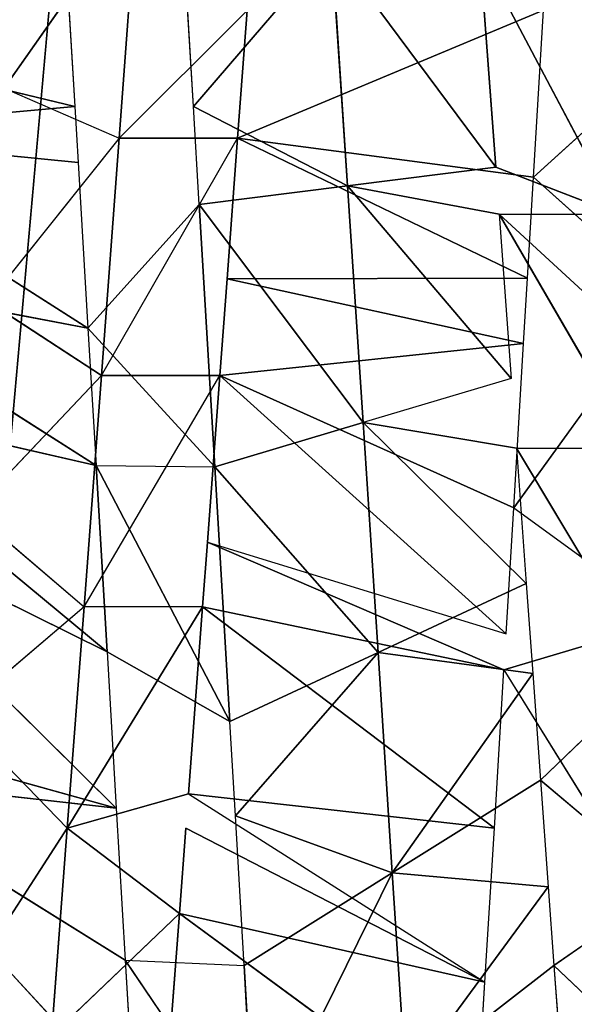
# Model space of a CAD drawing. Extents: x 143 to 263, y -61 to 82.
# Tile 185 of 256: x 157.394 to 157.803, y 71.501 to 72.227. Entities that reach past the tile are written whole.
import ezdxf

# ---------------------------------------------------------------- set-up
doc = ezdxf.new("R2010")
doc.units = 0
doc.header["$LTSCALE"] = 25.4
doc.layers.get('0').update_dxf_attribs({"color": 13, "linetype": 'CONTINUOUS'})

# ---------------------------------------------------------------- blocks, each defined once
blk = doc.blocks.new('ICE-BALL-8126_STL')
at = {"color": 41}
for p, q in [((10.79238, -45.98125, 96.28957), (10.7032, -46.07538, 96.33787)), ((10.56645, -46.08527, 96.39835), (10.64505, -45.99208, 96.3655)), ((10.64505, -45.99208, 96.3655), (10.7032, -46.07538, 96.33787)), ((10.1219, -46.09038, 92.98672), (10.03794, -45.99785, 92.98328)), ((10.1219, -46.09038, 92.98672), (10.19629, -46.00734, 92.99281)), ((10.32172, -46.10312, 96.47073), (10.48789, -46.00348, 96.42635)), ((10.56645, -46.08527, 96.39835), (10.48789, -46.00348, 96.42635)), ((10.3658, -46.10505, 93.01753), (10.23376, -46.0096, 92.99697)), ((10.14921, -46.1158, 96.49693), (10.32172, -46.01562, 96.47073)), ((10.32172, -46.10312, 96.47073), (10.32172, -46.01562, 96.47073)), ((10.3658, -46.10505, 93.01753), (10.42659, -46.02122, 93.03014)), ((9.95661, -46.13005, 96.50343), (10.14921, -46.0283, 96.49693)), ((9.95661, -46.13005, 96.50343), (10.14921, -46.0283, 96.49693)), ((10.11449, -46.11837, 96.49985), (10.14921, -46.0283, 96.49693)), ((10.14921, -46.1158, 96.49693), (10.14921, -46.0283, 96.49693)), ((10.48518, -46.11227, 93.04424), (10.45866, -46.02317, 93.03762)), ((10.48518, -46.11227, 93.04424), (10.6136, -46.03257, 93.08197)), ((10.7032, -46.07538, 96.33787), (10.79238, -46.06876, 96.28957)), ((10.56645, -46.08527, 96.39835), (10.64505, -46.07958, 96.3655)), ((10.63475, -46.19464, 96.57506), (10.64505, -46.07958, 96.3655)), ((10.63475, -46.19464, 96.57506), (10.64505, -46.07958, 96.3655)), ((10.64505, -46.07958, 96.3655), (10.7032, -46.07538, 96.33787)), ((10.788, -46.18475, 96.50728), (10.64505, -46.07958, 96.3655)), ((10.788, -46.18475, 96.50728), (10.64505, -46.07958, 96.3655)), ((10.7032, -46.07538, 96.33787), (10.788, -46.18475, 96.50728)), ((10.7032, -46.07538, 96.33787), (10.788, -46.18475, 96.50728)), ((9.99881, -46.08302, 92.98291), (10.09321, -46.30876, 93.36456)), ((9.99881, -46.08302, 92.98291), (10.09321, -46.30876, 93.36456)), ((10.1219, -46.09038, 92.98672), (9.99881, -46.08302, 92.98291)), ((10.48789, -46.09098, 96.42635), (10.56645, -46.08527, 96.39835)), ((10.56645, -46.08527, 96.39835), (10.63475, -46.19464, 96.57506)), ((10.56645, -46.08527, 96.39835), (10.63475, -46.19464, 96.57506)), ((10.1219, -46.09038, 92.98672), (10.09321, -46.30876, 93.36456)), ((10.1219, -46.09038, 92.98672), (10.09321, -46.30876, 93.36456)), ((10.19631, -46.09484, 92.99282), (10.1219, -46.09038, 92.98672)), ((10.42155, -46.09582, 96.44641), (10.48789, -46.09098, 96.42635)), ((10.47238, -46.20519, 96.62891), (10.48789, -46.09098, 96.42635)), ((10.47238, -46.20519, 96.62891), (10.48789, -46.09098, 96.42635)), ((10.63475, -46.19464, 96.57506), (10.48789, -46.09098, 96.42635)), ((10.63475, -46.19464, 96.57506), (10.48789, -46.09098, 96.42635)), ((10.09321, -46.30876, 93.36456), (10.19631, -46.09484, 92.99282)), ((10.09321, -46.30876, 93.36456), (10.19631, -46.09484, 92.99282)), ((10.19631, -46.09484, 92.99282), (10.19697, -46.31649, 93.37419)), ((10.19631, -46.09484, 92.99282), (10.19697, -46.31649, 93.37419)), ((10.24447, -46.09774, 92.9983), (10.19631, -46.09484, 92.99282)), ((10.24447, -46.09774, 92.9983), (10.19697, -46.31649, 93.37419)), ((10.24447, -46.09774, 92.9983), (10.19697, -46.31649, 93.37419)), ((10.24447, -46.09774, 92.9983), (10.26824, -46.32182, 93.38486)), ((10.24447, -46.09774, 92.9983), (10.26824, -46.32182, 93.38486)), ((10.3658, -46.10505, 93.01753), (10.24447, -46.09774, 92.9983)), ((10.42155, -46.09582, 96.44641), (10.30281, -46.21627, 96.66723)), ((10.42155, -46.09582, 96.44641), (10.30281, -46.21627, 96.66723)), ((10.32172, -46.10312, 96.47073), (10.42155, -46.09582, 96.44641)), ((10.42155, -46.09582, 96.44641), (10.47238, -46.20519, 96.62891)), ((10.42155, -46.09582, 96.44641), (10.47238, -46.20519, 96.62891)), ((10.27023, -46.1069, 96.48061), (10.1283, -46.22774, 96.68879)), ((10.27023, -46.1069, 96.48061), (10.1283, -46.22774, 96.68879)), ((10.14921, -46.1158, 96.49693), (10.27023, -46.1069, 96.48061)), ((10.3658, -46.10505, 93.01753), (10.26824, -46.32182, 93.38486)), ((10.3658, -46.10505, 93.01753), (10.26824, -46.32182, 93.38486)), ((10.27023, -46.1069, 96.48061), (10.30281, -46.21627, 96.66723)), ((10.32172, -46.10312, 96.47073), (10.30281, -46.21627, 96.66723)), ((10.45865, -46.11066, 93.03762), (10.3658, -46.10505, 93.01753)), ((10.14921, -46.1158, 96.49693), (10.1283, -46.22774, 96.68879)), ((10.26824, -46.32182, 93.38486), (10.45865, -46.11066, 93.03762)), ((10.26824, -46.32182, 93.38486), (10.45865, -46.11066, 93.03762)), ((10.39091, -46.33102, 93.41121), (10.45865, -46.11066, 93.03762)), ((10.39091, -46.33102, 93.41121), (10.48518, -46.11227, 93.04424)), ((10.43879, -46.33463, 93.42432), (10.48518, -46.11227, 93.04424)), ((10.43879, -46.33463, 93.42432), (10.48518, -46.11227, 93.04424)), ((10.60194, -46.11936, 93.07814), (10.48518, -46.11227, 93.04424)), ((10.11449, -46.11837, 96.49985), (9.95138, -46.23943, 96.69279)), ((10.11449, -46.11837, 96.49985), (9.95138, -46.23943, 96.69279)), ((9.95661, -46.13005, 96.50343), (10.11449, -46.11837, 96.49985)), ((9.95661, -46.13005, 96.50343), (10.11449, -46.11837, 96.49985)), ((10.1283, -46.22774, 96.68879), (10.11449, -46.11837, 96.49985)), ((10.43879, -46.33463, 93.42432), (10.60194, -46.11936, 93.07814)), ((10.43879, -46.33463, 93.42432), (10.60194, -46.11936, 93.07814)), ((10.57644, -46.34502, 93.47137), (10.60194, -46.11936, 93.07814)), ((10.57644, -46.34502, 93.47137), (10.60194, -46.11936, 93.07814)), ((10.71545, -46.12627, 93.1189), (10.60194, -46.11936, 93.07814)), ((10.57644, -46.34502, 93.47137), (10.71545, -46.12627, 93.1189)), ((10.60186, -46.34695, 93.48165), (10.71545, -46.12627, 93.1189)), ((10.66481, -46.35173, 93.50938), (10.71545, -46.12627, 93.1189)), ((10.66481, -46.35173, 93.50938), (10.71545, -46.12627, 93.1189)), ((10.82514, -46.13298, 93.16609), (10.71545, -46.12627, 93.1189)), ((10.66481, -46.35173, 93.50938), (10.82514, -46.13298, 93.16609)), ((10.66481, -46.35173, 93.50938), (10.82514, -46.13298, 93.16609)), ((10.63475, -46.19464, 96.57506), (10.788, -46.18475, 96.50728)), ((10.63475, -46.19464, 96.57506), (10.788, -46.18475, 96.50728)), ((10.63475, -46.19464, 96.57506), (10.47238, -46.20519, 96.62891)), ((10.63475, -46.19464, 96.57506), (10.47238, -46.20519, 96.62891)), ((10.59288, -46.31047, 96.7906), (10.63475, -46.19464, 96.57506)), ((10.59288, -46.31047, 96.7906), (10.63475, -46.19464, 96.57506)), ((10.63475, -46.19464, 96.57506), (10.70305, -46.30402, 96.75176)), ((10.63475, -46.19464, 96.57506), (10.70305, -46.30402, 96.75176)), ((10.30281, -46.21627, 96.66723), (10.47238, -46.20519, 96.62891)), ((10.30281, -46.21627, 96.66723), (10.47238, -46.20519, 96.62891)), ((10.47238, -46.20519, 96.62891), (10.33539, -46.32565, 96.85385)), ((10.47238, -46.20519, 96.62891), (10.33539, -46.32565, 96.85385)), ((10.52321, -46.31457, 96.81141), (10.47238, -46.20519, 96.62891)), ((10.52321, -46.31457, 96.81141), (10.47238, -46.20519, 96.62891)), ((10.59288, -46.31047, 96.7906), (10.47238, -46.20519, 96.62891)), ((10.59288, -46.31047, 96.7906), (10.47238, -46.20519, 96.62891)), ((10.1283, -46.22774, 96.68879), (10.30281, -46.21627, 96.66723)), ((10.1283, -46.22774, 96.68879), (10.30281, -46.21627, 96.66723)), ((10.30281, -46.21627, 96.66723), (10.14211, -46.33712, 96.87772)), ((10.30281, -46.21627, 96.66723), (10.14211, -46.33712, 96.87772)), ((10.30281, -46.21627, 96.66723), (10.33539, -46.32565, 96.85385)), ((10.30281, -46.21627, 96.66723), (10.33539, -46.32565, 96.85385)), ((9.95138, -46.23943, 96.69279), (10.1283, -46.22774, 96.68879)), ((9.95138, -46.23943, 96.69279), (10.1283, -46.22774, 96.68879)), ((10.1283, -46.22774, 96.68879), (10.06971, -46.34143, 96.88167)), ((10.1283, -46.22774, 96.68879), (10.06971, -46.34143, 96.88167)), ((10.1283, -46.22774, 96.68879), (10.14211, -46.33712, 96.87772)), ((10.1283, -46.22774, 96.68879), (10.14211, -46.33712, 96.87772)), ((9.95138, -46.23943, 96.69279), (10.06971, -46.34143, 96.88167)), ((9.95138, -46.23943, 96.69279), (10.06971, -46.34143, 96.88167)), ((10.69907, -46.39175, 96.7533), (10.84031, -46.29602, 96.69257)), ((10.84031, -46.29602, 96.69257), (10.70305, -46.30402, 96.75176)), ((10.84031, -46.29602, 96.69257), (10.70305, -46.30402, 96.75176)), ((10.09321, -46.30876, 93.36456), (9.99904, -46.30177, 93.3618)), ((10.09321, -46.39626, 93.36456), (9.99904, -46.30177, 93.3618)), ((10.70305, -46.30402, 96.75176), (10.59288, -46.31047, 96.7906)), ((10.69907, -46.39175, 96.7533), (10.70305, -46.30402, 96.75176)), ((10.19697, -46.31649, 93.37419), (10.09321, -46.30876, 93.36456)), ((10.26824, -46.40932, 93.38486), (10.09321, -46.30876, 93.36456)), ((10.09321, -46.39626, 93.36456), (10.09321, -46.30876, 93.36456)), ((10.59288, -46.31047, 96.7906), (10.52321, -46.31457, 96.81141)), ((10.26824, -46.32182, 93.38486), (10.19697, -46.31649, 93.37419)), ((10.3344, -46.4132, 96.85403), (10.52321, -46.31457, 96.81141)), ((10.3344, -46.4132, 96.85403), (10.52321, -46.31457, 96.81141)), ((10.52321, -46.31457, 96.81141), (10.33539, -46.32565, 96.85385)), ((10.52321, -46.31457, 96.81141), (10.33539, -46.32565, 96.85385)), ((10.47188, -46.40509, 96.82496), (10.52321, -46.31457, 96.81141)), ((10.33539, -46.32565, 96.85385), (10.14211, -46.33712, 96.87772)), ((10.33539, -46.32565, 96.85385), (10.14211, -46.33712, 96.87772)), ((10.2332, -46.4192, 96.86892), (10.33539, -46.32565, 96.85385)), ((10.39091, -46.33102, 93.41121), (10.26824, -46.32182, 93.38486)), ((10.43879, -46.42213, 93.42432), (10.26824, -46.32182, 93.38486)), ((10.26824, -46.40932, 93.38486), (10.26824, -46.32182, 93.38486)), ((10.3344, -46.4132, 96.85403), (10.33539, -46.32565, 96.85385)), ((10.43879, -46.33463, 93.42432), (10.39091, -46.33102, 93.41121)), ((10.06971, -46.34143, 96.88167), (9.94614, -46.3488, 96.88216)), ((10.14211, -46.33712, 96.87772), (10.06971, -46.34143, 96.88167)), ((10.2332, -46.4192, 96.86892), (10.14211, -46.33712, 96.87772)), ((10.57644, -46.34502, 93.47137), (10.43879, -46.33463, 93.42432)), ((10.43879, -46.33463, 93.42432), (10.43879, -46.42213, 93.42432)), ((10.43879, -46.33463, 93.42432), (10.60186, -46.43445, 93.48165)), ((10.43879, -46.33463, 93.42432), (10.60186, -46.43445, 93.48165)), ((10.57644, -46.34502, 93.47137), (10.43879, -46.33463, 93.42432)), ((10.57644, -46.34502, 93.47137), (10.60186, -46.43445, 93.48165)), ((10.66481, -46.35173, 93.50938), (10.60186, -46.34695, 93.48165)), ((10.60186, -46.43445, 93.48165), (10.66481, -46.35173, 93.50938)), ((10.75486, -46.3586, 93.55502), (10.66481, -46.35173, 93.50938)), ((10.75486, -46.4461, 93.55502), (10.66481, -46.35173, 93.50938)), ((9.91697, -46.38319, 93.36399), (10.09321, -46.39626, 93.36456)), ((10.05622, -46.48101, 93.3628), (9.91697, -46.38319, 93.36399)), ((9.91697, -46.38319, 93.36399), (10.09321, -46.39626, 93.36456)), ((10.05622, -46.48101, 93.3628), (9.91697, -46.38319, 93.36399)), ((10.80697, -46.38546, 96.7081), (10.56324, -46.6105, 96.3996)), ((10.80697, -46.38546, 96.7081), (10.56324, -46.6105, 96.3996)), ((10.69907, -46.39175, 96.7533), (10.56324, -46.6105, 96.3996)), ((10.69907, -46.39175, 96.7533), (10.56324, -46.6105, 96.3996)), ((10.5872, -46.39831, 96.7924), (10.69907, -46.39175, 96.7533)), ((10.69907, -46.39175, 96.7533), (10.80697, -46.38546, 96.7081)), ((10.05622, -46.48101, 93.3628), (10.09321, -46.39626, 93.36456)), ((10.26824, -46.40932, 93.38486), (10.09321, -46.39626, 93.36456)), ((10.09321, -46.39626, 93.36456), (10.21376, -46.49274, 93.3764)), ((10.26824, -46.40932, 93.38486), (10.09321, -46.39626, 93.36456)), ((10.36309, -46.62509, 96.46149), (10.5872, -46.39831, 96.7924)), ((10.36309, -46.62509, 96.46149), (10.5872, -46.39831, 96.7924)), ((10.47188, -46.40509, 96.82496), (10.5872, -46.39831, 96.7924)), ((10.52728, -46.61312, 96.4129), (10.5872, -46.39831, 96.7924)), ((10.52728, -46.61312, 96.4129), (10.5872, -46.39831, 96.7924)), ((10.56324, -46.6105, 96.3996), (10.5872, -46.39831, 96.7924)), ((10.56324, -46.6105, 96.3996), (10.5872, -46.39831, 96.7924)), ((10.28495, -46.63082, 96.47797), (10.47188, -46.40509, 96.82496)), ((10.28495, -46.63082, 96.47797), (10.47188, -46.40509, 96.82496)), ((10.3344, -46.4132, 96.85403), (10.47188, -46.40509, 96.82496)), ((10.3344, -46.4132, 96.85403), (10.47188, -46.40509, 96.82496)), ((10.36309, -46.62509, 96.46149), (10.47188, -46.40509, 96.82496)), ((10.36309, -46.62509, 96.46149), (10.47188, -46.40509, 96.82496)), ((10.3344, -46.4132, 96.85403), (10.19186, -46.63766, 96.49226)), ((10.3344, -46.4132, 96.85403), (10.19186, -46.63766, 96.49226)), ((10.26824, -46.40932, 93.38486), (10.21376, -46.49274, 93.3764)), ((10.2332, -46.4192, 96.86892), (10.3344, -46.4132, 96.85403)), ((10.26824, -46.40932, 93.38486), (10.43879, -46.42213, 93.42432)), ((10.36851, -46.50434, 93.40562), (10.26824, -46.40932, 93.38486)), ((10.26824, -46.40932, 93.38486), (10.43879, -46.42213, 93.42432)), ((10.3344, -46.4132, 96.85403), (10.28495, -46.63082, 96.47797)), ((10.3344, -46.4132, 96.85403), (10.28495, -46.63082, 96.47797)), ((10.2332, -46.4192, 96.86892), (10.08955, -46.64521, 96.50147)), ((10.2332, -46.4192, 96.86892), (10.08955, -46.64521, 96.50147)), ((10.11115, -46.42646, 96.87974), (10.2332, -46.4192, 96.86892)), ((10.2332, -46.4192, 96.86892), (10.19186, -46.63766, 96.49226)), ((10.2332, -46.4192, 96.86892), (10.19186, -46.63766, 96.49226)), ((10.06969, -46.42893, 96.88167), (10.11115, -46.42646, 96.87974)), ((10.11115, -46.42646, 96.87974), (10.08955, -46.64521, 96.50147)), ((10.11115, -46.42646, 96.87974), (10.08955, -46.64521, 96.50147)), ((10.36851, -46.50434, 93.40562), (10.43879, -46.42213, 93.42432)), ((10.60186, -46.43445, 93.48165), (10.43879, -46.42213, 93.42432)), ((10.43879, -46.42213, 93.42432), (10.51822, -46.51562, 93.44972)), ((10.60186, -46.43445, 93.48165), (10.43879, -46.42213, 93.42432)), ((9.98822, -46.43379, 96.88287), (10.06969, -46.42893, 96.88167)), ((10.06969, -46.42893, 96.88167), (10.01655, -46.65061, 96.50394)), ((10.06969, -46.42893, 96.88167), (10.01655, -46.65061, 96.50394)), ((10.08955, -46.64521, 96.50147), (10.06969, -46.42893, 96.88167)), ((10.08955, -46.64521, 96.50147), (10.06969, -46.42893, 96.88167)), ((10.60186, -46.43445, 93.48165), (10.51822, -46.51562, 93.44972)), ((10.75486, -46.4461, 93.55502), (10.60186, -46.43445, 93.48165)), ((10.75486, -46.4461, 93.55502), (10.60186, -46.43445, 93.48165)), ((10.75486, -46.5336, 93.55502), (10.60186, -46.43445, 93.48165))]:
    blk.add_line(p, q, dxfattribs=at)
mesh = blk.add_polyface(dxfattribs=at)
corners = [(0, -46.66827, 80.03829), (21.2, -44.86023, 75.32821), (0, -44.86023, 75.32821), (21.2, -46.66827, 80.03829)]
mesh.append_faces([[corners[k] for k in face] for face in [(0, 1, 2), (1, 0, 3)]], dxfattribs={"vtx0": -1, "color": 41})
mesh = blk.add_polyface(dxfattribs=at)
corners = [(0, -44.86023, 114.53761), (21.2, -46.66827, 109.82753), (0, -46.66827, 109.82753), (21.2, -44.86023, 114.53761)]
mesh.append_faces([[corners[k] for k in face] for face in [(0, 1, 2), (1, 0, 3)]], dxfattribs={"vtx0": -1, "color": 41})
mesh = blk.add_polyface(dxfattribs=at)
corners = [(23, -45.5517, 117.2876), (0, -47.61319, 112.57052), (23, -47.61319, 112.57052), (0, -45.5517, 117.2876)]
mesh.append_faces([[corners[k] for k in face] for face in [(0, 1, 2), (1, 0, 3)]], dxfattribs={"vtx0": -1, "color": 41})
mesh = blk.add_polyface(dxfattribs=at)
corners = [(23, -47.61319, 77.2953), (0, -45.5517, 72.57822), (23, -45.5517, 72.57822), (0, -47.61319, 77.2953)]
mesh.append_faces([[corners[k] for k in face] for face in [(0, 1, 2), (1, 0, 3)]], dxfattribs={"vtx0": -1, "color": 41})
mesh = blk.add_polyface(dxfattribs=at)
corners = [(10.32172, -45.92812, 96.47073), (10.14921, -46.1158, 96.49693), (10.14921, -46.0283, 96.49693), (10.32172, -46.01562, 96.47073)]
mesh.append_faces([[corners[k] for k in face] for face in [(0, 1, 2), (1, 0, 3)]], dxfattribs={"vtx0": -1, "color": 41})
mesh = blk.add_polyface(dxfattribs=at)
corners = [(10.79238, -45.98125, 96.28957), (10.7032, -46.07538, 96.33787), (10.64505, -45.99208, 96.3655)]
mesh.append_faces([[corners[k] for k in face] for face in [(0, 1, 2)]], dxfattribs={"color": 41})
mesh = blk.add_polyface(dxfattribs=at)
corners = [(10.64505, -45.99208, 96.3655), (10.56645, -46.08527, 96.39835), (10.48789, -46.00348, 96.42635)]
mesh.append_faces([[corners[k] for k in face] for face in [(0, 1, 2)]], dxfattribs={"color": 41})
mesh = blk.add_polyface(dxfattribs=at)
corners = [(10.19629, -46.00734, 92.99281), (10.03794, -45.99785, 92.98328), (10.1219, -46.09038, 92.98672)]
mesh.append_faces([[corners[k] for k in face] for face in [(0, 1, 2)]], dxfattribs={"color": 41})
mesh = blk.add_polyface(dxfattribs=at)
corners = [(10.48789, -46.00348, 96.42635), (10.32172, -46.10312, 96.47073), (10.32172, -46.01562, 96.47073)]
mesh.append_faces([[corners[k] for k in face] for face in [(0, 1, 2)]], dxfattribs={"color": 41})
mesh = blk.add_polyface(dxfattribs=at)
corners = [(10.42659, -46.02122, 93.03014), (10.23376, -46.0096, 92.99697), (10.3658, -46.10505, 93.01753)]
mesh.append_faces([[corners[k] for k in face] for face in [(0, 1, 2)]], dxfattribs={"color": 41})
mesh = blk.add_polyface(dxfattribs=at)
corners = [(10.14921, -46.0283, 96.49693), (9.95661, -46.13005, 96.50343), (9.97338, -46.04131, 96.5038)]
mesh.append_faces([[corners[k] for k in face] for face in [(0, 1, 2)]], dxfattribs={"color": 41})
mesh = blk.add_polyface(dxfattribs=at)
corners = [(10.14921, -46.0283, 96.49693), (10.11449, -46.11837, 96.49985), (9.95661, -46.13005, 96.50343)]
mesh.append_faces([[corners[k] for k in face] for face in [(0, 1, 2)]], dxfattribs={"color": 41})
mesh = blk.add_polyface(dxfattribs=at)
corners = [(10.6136, -46.03257, 93.08197), (10.45866, -46.02317, 93.03762), (10.48518, -46.11227, 93.04424)]
mesh.append_faces([[corners[k] for k in face] for face in [(0, 1, 2)]], dxfattribs={"color": 41})
mesh = blk.add_polyface(dxfattribs=at)
corners = [(10.788, -46.18475, 96.50728), (10.7032, -46.07538, 96.33787), (10.79238, -46.06876, 96.28957)]
mesh.append_faces([[corners[k] for k in face] for face in [(0, 1, 2)]], dxfattribs={"color": 41})
mesh = blk.add_polyface(dxfattribs=at)
corners = [(10.63475, -46.19464, 96.57506), (10.56645, -46.08527, 96.39835), (10.64505, -46.07958, 96.3655)]
mesh.append_faces([[corners[k] for k in face] for face in [(0, 1, 2)]], dxfattribs={"color": 41})
mesh = blk.add_polyface(dxfattribs=at)
corners = [(10.63475, -46.19464, 96.57506), (10.64505, -46.07958, 96.3655), (10.788, -46.18475, 96.50728)]
mesh.append_faces([[corners[k] for k in face] for face in [(0, 1, 2)]], dxfattribs={"color": 41})
mesh = blk.add_polyface(dxfattribs=at)
corners = [(10.788, -46.18475, 96.50728), (10.64505, -46.07958, 96.3655), (10.7032, -46.07538, 96.33787)]
mesh.append_faces([[corners[k] for k in face] for face in [(0, 1, 2)]], dxfattribs={"color": 41})
mesh = blk.add_polyface(dxfattribs=at)
corners = [(10.09321, -46.30876, 93.36456), (9.99881, -46.08302, 92.98291), (9.99904, -46.30177, 93.3618)]
mesh.append_faces([[corners[k] for k in face] for face in [(0, 1, 2)]], dxfattribs={"color": 41})
mesh = blk.add_polyface(dxfattribs=at)
corners = [(10.09321, -46.30876, 93.36456), (10.1219, -46.09038, 92.98672), (9.99881, -46.08302, 92.98291)]
mesh.append_faces([[corners[k] for k in face] for face in [(0, 1, 2)]], dxfattribs={"color": 41})
mesh = blk.add_polyface(dxfattribs=at)
corners = [(10.63475, -46.19464, 96.57506), (10.48789, -46.09098, 96.42635), (10.56645, -46.08527, 96.39835)]
mesh.append_faces([[corners[k] for k in face] for face in [(0, 1, 2)]], dxfattribs={"color": 41})
mesh = blk.add_polyface(dxfattribs=at)
corners = [(10.09321, -46.30876, 93.36456), (10.19631, -46.09484, 92.99282), (10.1219, -46.09038, 92.98672)]
mesh.append_faces([[corners[k] for k in face] for face in [(0, 1, 2)]], dxfattribs={"color": 41})
mesh = blk.add_polyface(dxfattribs=at)
corners = [(10.47238, -46.20519, 96.62891), (10.42155, -46.09582, 96.44641), (10.48789, -46.09098, 96.42635)]
mesh.append_faces([[corners[k] for k in face] for face in [(0, 1, 2)]], dxfattribs={"color": 41})
mesh = blk.add_polyface(dxfattribs=at)
corners = [(10.47238, -46.20519, 96.62891), (10.48789, -46.09098, 96.42635), (10.63475, -46.19464, 96.57506)]
mesh.append_faces([[corners[k] for k in face] for face in [(0, 1, 2)]], dxfattribs={"color": 41})
mesh = blk.add_polyface(dxfattribs=at)
corners = [(10.19697, -46.31649, 93.37419), (10.19631, -46.09484, 92.99282), (10.09321, -46.30876, 93.36456)]
mesh.append_faces([[corners[k] for k in face] for face in [(0, 1, 2)]], dxfattribs={"color": 41})
mesh = blk.add_polyface(dxfattribs=at)
corners = [(10.19697, -46.31649, 93.37419), (10.24447, -46.09774, 92.9983), (10.19631, -46.09484, 92.99282)]
mesh.append_faces([[corners[k] for k in face] for face in [(0, 1, 2)]], dxfattribs={"color": 41})
mesh = blk.add_polyface(dxfattribs=at)
corners = [(10.26824, -46.32182, 93.38486), (10.24447, -46.09774, 92.9983), (10.19697, -46.31649, 93.37419)]
mesh.append_faces([[corners[k] for k in face] for face in [(0, 1, 2)]], dxfattribs={"color": 41})
mesh = blk.add_polyface(dxfattribs=at)
corners = [(10.26824, -46.32182, 93.38486), (10.3658, -46.10505, 93.01753), (10.24447, -46.09774, 92.9983)]
mesh.append_faces([[corners[k] for k in face] for face in [(0, 1, 2)]], dxfattribs={"color": 41})
mesh = blk.add_polyface(dxfattribs=at)
corners = [(10.30281, -46.21627, 96.66723), (10.42155, -46.09582, 96.44641), (10.47238, -46.20519, 96.62891)]
mesh.append_faces([[corners[k] for k in face] for face in [(0, 1, 2)]], dxfattribs={"color": 41})
mesh = blk.add_polyface(dxfattribs=at)
corners = [(10.30281, -46.21627, 96.66723), (10.32172, -46.10312, 96.47073), (10.42155, -46.09582, 96.44641)]
mesh.append_faces([[corners[k] for k in face] for face in [(0, 1, 2)]], dxfattribs={"color": 41})
mesh = blk.add_polyface(dxfattribs=at)
corners = [(10.1283, -46.22774, 96.68879), (10.27023, -46.1069, 96.48061), (10.30281, -46.21627, 96.66723)]
mesh.append_faces([[corners[k] for k in face] for face in [(0, 1, 2)]], dxfattribs={"color": 41})
mesh = blk.add_polyface(dxfattribs=at)
corners = [(10.1283, -46.22774, 96.68879), (10.14921, -46.1158, 96.49693), (10.27023, -46.1069, 96.48061)]
mesh.append_faces([[corners[k] for k in face] for face in [(0, 1, 2)]], dxfattribs={"color": 41})
mesh = blk.add_polyface(dxfattribs=at)
corners = [(10.26824, -46.32182, 93.38486), (10.45865, -46.11066, 93.03762), (10.3658, -46.10505, 93.01753)]
mesh.append_faces([[corners[k] for k in face] for face in [(0, 1, 2)]], dxfattribs={"color": 41})
mesh = blk.add_polyface(dxfattribs=at)
corners = [(10.39091, -46.33102, 93.41121), (10.45865, -46.11066, 93.03762), (10.26824, -46.32182, 93.38486)]
mesh.append_faces([[corners[k] for k in face] for face in [(0, 1, 2)]], dxfattribs={"color": 41})
mesh = blk.add_polyface(dxfattribs=at)
corners = [(10.43879, -46.33463, 93.42432), (10.48518, -46.11227, 93.04424), (10.39091, -46.33102, 93.41121)]
mesh.append_faces([[corners[k] for k in face] for face in [(0, 1, 2)]], dxfattribs={"color": 41})
mesh = blk.add_polyface(dxfattribs=at)
corners = [(10.43879, -46.33463, 93.42432), (10.60194, -46.11936, 93.07814), (10.48518, -46.11227, 93.04424)]
mesh.append_faces([[corners[k] for k in face] for face in [(0, 1, 2)]], dxfattribs={"color": 41})
mesh = blk.add_polyface(dxfattribs=at)
corners = [(9.95138, -46.23943, 96.69279), (10.11449, -46.11837, 96.49985), (10.1283, -46.22774, 96.68879)]
mesh.append_faces([[corners[k] for k in face] for face in [(0, 1, 2)]], dxfattribs={"color": 41})
mesh = blk.add_polyface(dxfattribs=at)
corners = [(9.95138, -46.23943, 96.69279), (9.95661, -46.13005, 96.50343), (10.11449, -46.11837, 96.49985)]
mesh.append_faces([[corners[k] for k in face] for face in [(0, 1, 2)]], dxfattribs={"color": 41})
mesh = blk.add_polyface(dxfattribs=at)
corners = [(10.57644, -46.34502, 93.47137), (10.60194, -46.11936, 93.07814), (10.43879, -46.33463, 93.42432)]
mesh.append_faces([[corners[k] for k in face] for face in [(0, 1, 2)]], dxfattribs={"color": 41})
mesh = blk.add_polyface(dxfattribs=at)
corners = [(10.57644, -46.34502, 93.47137), (10.71545, -46.12627, 93.1189), (10.60194, -46.11936, 93.07814)]
mesh.append_faces([[corners[k] for k in face] for face in [(0, 1, 2)]], dxfattribs={"color": 41})
mesh = blk.add_polyface(dxfattribs=at)
corners = [(10.66481, -46.35173, 93.50938), (10.71545, -46.12627, 93.1189), (10.60186, -46.34695, 93.48165)]
mesh.append_faces([[corners[k] for k in face] for face in [(0, 1, 2)]], dxfattribs={"color": 41})
mesh = blk.add_polyface(dxfattribs=at)
corners = [(10.66481, -46.35173, 93.50938), (10.82514, -46.13298, 93.16609), (10.71545, -46.12627, 93.1189)]
mesh.append_faces([[corners[k] for k in face] for face in [(0, 1, 2)]], dxfattribs={"color": 41})
mesh = blk.add_polyface(dxfattribs=at)
corners = [(10.75486, -46.3586, 93.55502), (10.82514, -46.13298, 93.16609), (10.66481, -46.35173, 93.50938)]
mesh.append_faces([[corners[k] for k in face] for face in [(0, 1, 2)]], dxfattribs={"color": 41})
mesh = blk.add_polyface(dxfattribs=at)
corners = [(10.84031, -46.29602, 96.69257), (10.63475, -46.19464, 96.57506), (10.788, -46.18475, 96.50728), (10.70305, -46.30402, 96.75176)]
mesh.append_faces([[corners[k] for k in face] for face in [(0, 1, 2), (1, 0, 3)]], dxfattribs={"vtx0": -1, "color": 41})
mesh = blk.add_polyface(dxfattribs=at)
corners = [(10.59288, -46.31047, 96.7906), (10.47238, -46.20519, 96.62891), (10.63475, -46.19464, 96.57506)]
mesh.append_faces([[corners[k] for k in face] for face in [(0, 1, 2)]], dxfattribs={"color": 41})
mesh = blk.add_polyface(dxfattribs=at)
corners = [(10.59288, -46.31047, 96.7906), (10.63475, -46.19464, 96.57506), (10.70305, -46.30402, 96.75176)]
mesh.append_faces([[corners[k] for k in face] for face in [(0, 1, 2)]], dxfattribs={"color": 41})
mesh = blk.add_polyface(dxfattribs=at)
corners = [(10.33539, -46.32565, 96.85385), (10.30281, -46.21627, 96.66723), (10.47238, -46.20519, 96.62891)]
mesh.append_faces([[corners[k] for k in face] for face in [(0, 1, 2)]], dxfattribs={"color": 41})
mesh = blk.add_polyface(dxfattribs=at)
corners = [(10.33539, -46.32565, 96.85385), (10.47238, -46.20519, 96.62891), (10.52321, -46.31457, 96.81141)]
mesh.append_faces([[corners[k] for k in face] for face in [(0, 1, 2)]], dxfattribs={"color": 41})
mesh = blk.add_polyface(dxfattribs=at)
corners = [(10.52321, -46.31457, 96.81141), (10.47238, -46.20519, 96.62891), (10.59288, -46.31047, 96.7906)]
mesh.append_faces([[corners[k] for k in face] for face in [(0, 1, 2)]], dxfattribs={"color": 41})
mesh = blk.add_polyface(dxfattribs=at)
corners = [(10.14211, -46.33712, 96.87772), (10.1283, -46.22774, 96.68879), (10.30281, -46.21627, 96.66723)]
mesh.append_faces([[corners[k] for k in face] for face in [(0, 1, 2)]], dxfattribs={"color": 41})
mesh = blk.add_polyface(dxfattribs=at)
corners = [(10.14211, -46.33712, 96.87772), (10.30281, -46.21627, 96.66723), (10.33539, -46.32565, 96.85385)]
mesh.append_faces([[corners[k] for k in face] for face in [(0, 1, 2)]], dxfattribs={"color": 41})
mesh = blk.add_polyface(dxfattribs=at)
corners = [(10.06971, -46.34143, 96.88167), (9.95138, -46.23943, 96.69279), (10.1283, -46.22774, 96.68879)]
mesh.append_faces([[corners[k] for k in face] for face in [(0, 1, 2)]], dxfattribs={"color": 41})
mesh = blk.add_polyface(dxfattribs=at)
corners = [(10.06971, -46.34143, 96.88167), (10.1283, -46.22774, 96.68879), (10.14211, -46.33712, 96.87772)]
mesh.append_faces([[corners[k] for k in face] for face in [(0, 1, 2)]], dxfattribs={"color": 41})
mesh = blk.add_polyface(dxfattribs=at)
corners = [(9.94614, -46.3488, 96.88216), (9.95138, -46.23943, 96.69279), (10.06971, -46.34143, 96.88167)]
mesh.append_faces([[corners[k] for k in face] for face in [(0, 1, 2)]], dxfattribs={"color": 41})
mesh = blk.add_polyface(dxfattribs=at)
corners = [(10.84031, -46.29602, 96.69257), (10.69907, -46.39175, 96.7533), (10.70305, -46.30402, 96.75176)]
mesh.append_faces([[corners[k] for k in face] for face in [(0, 1, 2)]], dxfattribs={"color": 41})
mesh = blk.add_polyface(dxfattribs=at)
corners = [(10.09321, -46.39626, 93.36456), (9.99904, -46.30177, 93.3618), (9.91697, -46.38319, 93.36399)]
mesh.append_faces([[corners[k] for k in face] for face in [(0, 1, 2)]], dxfattribs={"color": 41})
mesh = blk.add_polyface(dxfattribs=at)
corners = [(10.26824, -46.40932, 93.38486), (10.09321, -46.30876, 93.36456), (10.09321, -46.39626, 93.36456)]
mesh.append_faces([[corners[k] for k in face] for face in [(0, 1, 2)]], dxfattribs={"color": 41})
mesh = blk.add_polyface(dxfattribs=at)
corners = [(10.52321, -46.31457, 96.81141), (10.3344, -46.4132, 96.85403), (10.33539, -46.32565, 96.85385)]
mesh.append_faces([[corners[k] for k in face] for face in [(0, 1, 2)]], dxfattribs={"color": 41})
mesh = blk.add_polyface(dxfattribs=at)
corners = [(10.52321, -46.31457, 96.81141), (10.47188, -46.40509, 96.82496), (10.3344, -46.4132, 96.85403)]
mesh.append_faces([[corners[k] for k in face] for face in [(0, 1, 2)]], dxfattribs={"color": 41})
mesh = blk.add_polyface(dxfattribs=at)
corners = [(10.33539, -46.32565, 96.85385), (10.2332, -46.4192, 96.86892), (10.14211, -46.33712, 96.87772)]
mesh.append_faces([[corners[k] for k in face] for face in [(0, 1, 2)]], dxfattribs={"color": 41})
mesh = blk.add_polyface(dxfattribs=at)
corners = [(10.43879, -46.42213, 93.42432), (10.26824, -46.32182, 93.38486), (10.26824, -46.40932, 93.38486)]
mesh.append_faces([[corners[k] for k in face] for face in [(0, 1, 2)]], dxfattribs={"color": 41})
mesh = blk.add_polyface(dxfattribs=at)
corners = [(10.60186, -46.43445, 93.48165), (10.43879, -46.33463, 93.42432), (10.43879, -46.42213, 93.42432)]
mesh.append_faces([[corners[k] for k in face] for face in [(0, 1, 2)]], dxfattribs={"color": 41})
mesh = blk.add_polyface(dxfattribs=at)
corners = [(10.60186, -46.43445, 93.48165), (10.57644, -46.34502, 93.47137), (10.43879, -46.33463, 93.42432)]
mesh.append_faces([[corners[k] for k in face] for face in [(0, 1, 2)]], dxfattribs={"color": 41})
mesh = blk.add_polyface(dxfattribs=at)
corners = [(10.75486, -46.4461, 93.55502), (10.66481, -46.35173, 93.50938), (10.60186, -46.43445, 93.48165)]
mesh.append_faces([[corners[k] for k in face] for face in [(0, 1, 2)]], dxfattribs={"color": 41})
mesh = blk.add_polyface(dxfattribs=at)
corners = [(10.09321, -46.39626, 93.36456), (9.91697, -46.38319, 93.36399), (10.05622, -46.48101, 93.3628)]
mesh.append_faces([[corners[k] for k in face] for face in [(0, 1, 2)]], dxfattribs={"color": 41})
mesh = blk.add_polyface(dxfattribs=at)
corners = [(10.05622, -46.48101, 93.3628), (9.91697, -46.38319, 93.36399), (9.91697, -46.47069, 93.36399)]
mesh.append_faces([[corners[k] for k in face] for face in [(0, 1, 2)]], dxfattribs={"color": 41})
mesh = blk.add_polyface(dxfattribs=at)
corners = [(10.84032, -46.38352, 96.69256), (10.73368, -46.59817, 96.3222), (10.68189, -46.60192, 96.34834)]
mesh.append_faces([[corners[k] for k in face] for face in [(0, 1, 2)]], dxfattribs={"color": 41})
mesh = blk.add_polyface(dxfattribs=at)
corners = [(10.80697, -46.38546, 96.7081), (10.84032, -46.38352, 96.69256), (10.68189, -46.60192, 96.34834)]
mesh.append_faces([[corners[k] for k in face] for face in [(0, 1, 2)]], dxfattribs={"color": 41})
mesh = blk.add_polyface(dxfattribs=at)
corners = [(10.80697, -46.38546, 96.7081), (10.68189, -46.60192, 96.34834), (10.56324, -46.6105, 96.3996)]
mesh.append_faces([[corners[k] for k in face] for face in [(0, 1, 2)]], dxfattribs={"color": 41})
mesh = blk.add_polyface(dxfattribs=at)
corners = [(10.69907, -46.39175, 96.7533), (10.80697, -46.38546, 96.7081), (10.56324, -46.6105, 96.3996)]
mesh.append_faces([[corners[k] for k in face] for face in [(0, 1, 2)]], dxfattribs={"color": 41})
mesh = blk.add_polyface(dxfattribs=at)
corners = [(10.5872, -46.39831, 96.7924), (10.69907, -46.39175, 96.7533), (10.56324, -46.6105, 96.3996)]
mesh.append_faces([[corners[k] for k in face] for face in [(0, 1, 2)]], dxfattribs={"color": 41})
mesh = blk.add_polyface(dxfattribs=at)
corners = [(10.26824, -46.40932, 93.38486), (10.09321, -46.39626, 93.36456), (10.21376, -46.49274, 93.3764)]
mesh.append_faces([[corners[k] for k in face] for face in [(0, 1, 2)]], dxfattribs={"color": 41})
mesh = blk.add_polyface(dxfattribs=at)
corners = [(10.47188, -46.40509, 96.82496), (10.5872, -46.39831, 96.7924), (10.36309, -46.62509, 96.46149)]
mesh.append_faces([[corners[k] for k in face] for face in [(0, 1, 2)]], dxfattribs={"color": 41})
mesh = blk.add_polyface(dxfattribs=at)
corners = [(10.5872, -46.39831, 96.7924), (10.52728, -46.61312, 96.4129), (10.36309, -46.62509, 96.46149)]
mesh.append_faces([[corners[k] for k in face] for face in [(0, 1, 2)]], dxfattribs={"color": 41})
mesh = blk.add_polyface(dxfattribs=at)
corners = [(10.5872, -46.39831, 96.7924), (10.56324, -46.6105, 96.3996), (10.52728, -46.61312, 96.4129)]
mesh.append_faces([[corners[k] for k in face] for face in [(0, 1, 2)]], dxfattribs={"color": 41})
mesh = blk.add_polyface(dxfattribs=at)
corners = [(10.3344, -46.4132, 96.85403), (10.47188, -46.40509, 96.82496), (10.28495, -46.63082, 96.47797)]
mesh.append_faces([[corners[k] for k in face] for face in [(0, 1, 2)]], dxfattribs={"color": 41})
mesh = blk.add_polyface(dxfattribs=at)
corners = [(10.47188, -46.40509, 96.82496), (10.36309, -46.62509, 96.46149), (10.28495, -46.63082, 96.47797)]
mesh.append_faces([[corners[k] for k in face] for face in [(0, 1, 2)]], dxfattribs={"color": 41})
mesh = blk.add_polyface(dxfattribs=at)
corners = [(10.3344, -46.4132, 96.85403), (10.28495, -46.63082, 96.47797), (10.19186, -46.63766, 96.49226)]
mesh.append_faces([[corners[k] for k in face] for face in [(0, 1, 2)]], dxfattribs={"color": 41})
mesh = blk.add_polyface(dxfattribs=at)
corners = [(10.2332, -46.4192, 96.86892), (10.3344, -46.4132, 96.85403), (10.19186, -46.63766, 96.49226)]
mesh.append_faces([[corners[k] for k in face] for face in [(0, 1, 2)]], dxfattribs={"color": 41})
mesh = blk.add_polyface(dxfattribs=at)
corners = [(10.43879, -46.42213, 93.42432), (10.26824, -46.40932, 93.38486), (10.36851, -46.50434, 93.40562)]
mesh.append_faces([[corners[k] for k in face] for face in [(0, 1, 2)]], dxfattribs={"color": 41})
mesh = blk.add_polyface(dxfattribs=at)
corners = [(10.2332, -46.4192, 96.86892), (10.19186, -46.63766, 96.49226), (10.08955, -46.64521, 96.50147)]
mesh.append_faces([[corners[k] for k in face] for face in [(0, 1, 2)]], dxfattribs={"color": 41})
mesh = blk.add_polyface(dxfattribs=at)
corners = [(10.11115, -46.42646, 96.87974), (10.2332, -46.4192, 96.86892), (10.08955, -46.64521, 96.50147)]
mesh.append_faces([[corners[k] for k in face] for face in [(0, 1, 2)]], dxfattribs={"color": 41})
mesh = blk.add_polyface(dxfattribs=at)
corners = [(10.06969, -46.42893, 96.88167), (10.11115, -46.42646, 96.87974), (10.08955, -46.64521, 96.50147)]
mesh.append_faces([[corners[k] for k in face] for face in [(0, 1, 2)]], dxfattribs={"color": 41})
mesh = blk.add_polyface(dxfattribs=at)
corners = [(10.60186, -46.43445, 93.48165), (10.43879, -46.42213, 93.42432), (10.51822, -46.51562, 93.44972)]
mesh.append_faces([[corners[k] for k in face] for face in [(0, 1, 2)]], dxfattribs={"color": 41})
mesh = blk.add_polyface(dxfattribs=at)
corners = [(9.98822, -46.43379, 96.88287), (10.01655, -46.65061, 96.50394), (9.89135, -46.65991, 96.50027)]
mesh.append_faces([[corners[k] for k in face] for face in [(0, 1, 2)]], dxfattribs={"color": 41})
mesh = blk.add_polyface(dxfattribs=at)
corners = [(9.98822, -46.43379, 96.88287), (10.06969, -46.42893, 96.88167), (10.01655, -46.65061, 96.50394)]
mesh.append_faces([[corners[k] for k in face] for face in [(0, 1, 2)]], dxfattribs={"color": 41})
mesh = blk.add_polyface(dxfattribs=at)
corners = [(10.06969, -46.42893, 96.88167), (10.08955, -46.64521, 96.50147), (10.01655, -46.65061, 96.50394)]
mesh.append_faces([[corners[k] for k in face] for face in [(0, 1, 2)]], dxfattribs={"color": 41})
mesh = blk.add_polyface(dxfattribs=at)
corners = [(10.75486, -46.4461, 93.55502), (10.60186, -46.43445, 93.48165), (10.75486, -46.5336, 93.55502)]
mesh.append_faces([[corners[k] for k in face] for face in [(0, 1, 2)]], dxfattribs={"color": 41})

msp = doc.modelspace()

# ---------------------------------------------------------------- block references
at = {"color": 0, "rotation": 270}
msp.add_blockref('ICE-BALL-8126_STL', (203.86356, 82.23263), dxfattribs=at)

doc.saveas('drawing.dxf')
